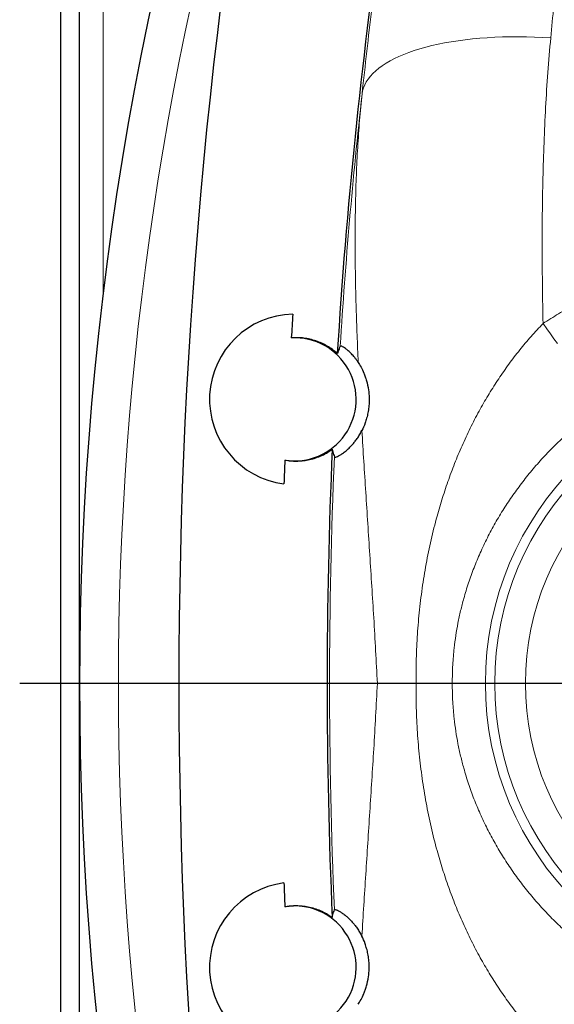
# Model space of a CAD drawing. Header units: millimetres. Extents: x -146 to 1188, y -526 to 1724.
# Tile 2 of 15: x -146 to -33, y -254 to -46. Entities that reach past the tile are written whole.
import ezdxf

# ---------------------------------------------------------------- set-up
doc = ezdxf.new("R2010")
doc.units = ezdxf.units.MM
doc.layers.add('FORMAT', color=7, linetype='Continuous')

# ---------------------------------------------------------------- blocks, each defined once
blk = doc.blocks.new('SW_CENTERMARKSYMBOL_1')
at = {"layer": 'FORMAT', "color": 0}
blk.add_line((-5, 0), (-163.64, 0), dxfattribs=at)

msp = doc.modelspace()

# ---------------------------------------------------------------- linework, layer by layer
at = {"color": 8, "linetype": 'Continuous', "lineweight": 18}
msp.add_line((-128.52, 104.02), (-128.52, -103.36), dxfattribs=at)
at = {"color": 7, "linetype": 'Continuous', "lineweight": 25}
for p, q in [((-133.52, -470.98), (-133.52, 99.02)), ((-137.52, 55.02), (-137.52, -426.98))]:
    msp.add_line(p, q, dxfattribs=at)
at = {"color": 8, "linetype": 'Continuous', "lineweight": 18, "flags": 128}
for points in [[(-33.88, -49.64), (-35.61, -49.53), (-37.32, -49.46), (-39.02, -49.41), (-40.72, -49.4), (-42.39, -49.4), (-44.05, -49.44), (-45.68, -49.5), (-47.3, -49.59), (-48.88, -49.71), (-50.44, -49.86), (-51.96, -50.03), (-53.45, -50.23), (-54.91, -50.45), (-56.32, -50.7), (-57.69, -50.97), (-59.02, -51.27), (-60.31, -51.6), (-61.54, -51.94), (-62.73, -52.31), (-63.87, -52.71), (-64.95, -53.12), (-65.97, -53.56), (-66.94, -54.02), (-67.85, -54.49), (-68.7, -54.99), (-69.49, -55.51), (-70.22, -56.04), (-70.88, -56.59), (-71.48, -57.15), (-72.01, -57.73), (-72.47, -58.32), (-72.87, -58.93), (-73.2, -59.54), (-73.46, -60.17), (-73.65, -60.81), (-73.77, -61.46)], [(-32.45, -114.21), (-33.2, -113.18), (-33.96, -112.13), (-34.73, -111.06), (-35.51, -109.96)]]:
    msp.add_lwpolyline(points, dxfattribs=at)
at = {"color": 8, "linetype": 'Continuous', "lineweight": 18}
for radius in [65.18, 63.19, 56.72]:
    msp.add_circle((17.48, -185.98), radius, dxfattribs=at)
at = {"color": 7, "linetype": 'Continuous', "lineweight": 25}
for centre, radius, start, end in [((551.48, -185.98), 685, 160.09623, 199.90377), ((1051.48, -185.98), 1164, 169.13393, 190.86607), ((1051.48, -185.98), 1132.64, 171.81662, 176.47317), ((-88.02, -125.98), 18, 91.2197, 262.7521), ((1051.48, -185.98), 1142.55, 176.08567, 176.33774), ((-88.02, -125.98), 13, 260.8179, 93.1539), ((1051.48, -185.98), 1132.64, 177.49862, 182.50138), ((1051.48, -185.98), 1142.55, 177.63405, 177.88612), ((-88.02, -245.98), 18, 97.2479, 268.7803), ((1051.48, -185.98), 1142.55, 182.11388, 182.36595), ((-88.02, -245.98), 13, 266.8461, 99.1821)]:
    msp.add_arc(centre, radius, start, end, dxfattribs=at)
at = {"color": 8, "linetype": 'Continuous', "lineweight": 18}
for centre, radius, start, end in [((551.48, -185.98), 676.78, 162.898, 197.102), ((1051.48, -185.98), 1132.12, 173.68542, 176.3933), ((1051.48, -185.98), 1132.12, 177.57848, 182.42152)]:
    msp.add_arc(centre, radius, start, end, dxfattribs=at)
for points, knots in [([(-24.27, 26.79), (-24.58, 24.81), (-25.2, 20.84), (-26.11, 14.79), (-27, 8.67), (-27.87, 2.48), (-28.71, -3.78), (-29.54, -10.11), (-30.33, -16.53), (-31.1, -23.03), (-31.85, -29.59), (-32.56, -36.21), (-33.24, -42.89), (-33.67, -47.39), (-33.88, -49.64)], [0, 0, 0, 0, 0.082763, 0.165532, 0.248294, 0.33128, 0.414272, 0.497259, 0.58093, 0.664608, 0.74828, 0.832185, 0.916096, 1, 1, 1, 1]), ([(-73.77, -61.46), (-73.44, -58.45), (-72.78, -52.42), (-71.72, -43.5), (-70.6, -34.66), (-69.81, -28.86), (-69.42, -25.96)], [0, 0, 0, 0, 0.24962, 0.499391, 0.749619, 1, 1, 1, 1]), ([(-33.88, -49.64), (-34.1, -52.07), (-34.52, -56.94), (-34.98, -64.33), (-35.32, -71.78), (-35.55, -79.3), (-35.68, -86.88), (-35.7, -94.53), (-35.65, -102.22), (-35.55, -107.38), (-35.51, -109.96)], [0, 0, 0, 0, 0.124336, 0.248672, 0.373298, 0.497924, 0.623328, 0.748733, 0.874367, 1, 1, 1, 1]), ([(-74.58, -118.18), (-74.66, -116.26), (-74.83, -112.42), (-75.03, -106.72), (-75.17, -101.06), (-75.24, -95.44), (-75.24, -89.86), (-75.17, -84.22), (-74.99, -78.52), (-74.71, -72.76), (-74.32, -67.06), (-73.95, -63.33), (-73.77, -61.46)], [0, 0, 0, 0, 0.097083, 0.194178, 0.291261, 0.388785, 0.486323, 0.583847, 0.687746, 0.791644, 0.895822, 1, 1, 1, 1]), ([(-35.51, -109.96), (-34.42, -109.27), (-32.23, -107.88), (-28.85, -105.96), (-25.39, -104.16), (-21.82, -102.49), (-18.16, -100.95), (-14.4, -99.55), (-10.58, -98.31), (-6.7, -97.23), (-2.77, -96.3), (1.19, -95.54), (5.21, -94.94), (9.27, -94.51), (13.37, -94.25), (17.33, -94.16), (21.15, -94.24), (24.88, -94.45), (28.69, -94.81), (32.55, -95.34), (36.4, -96.03), (40.26, -96.88), (44.1, -97.89), (47.93, -99.07), (51.72, -100.41), (55.52, -101.94), (59.33, -103.66), (63.13, -105.58), (66.85, -107.67), (69.26, -109.2), (70.46, -109.96)], [0, 0, 0, 0, 0.034697, 0.069394, 0.10432, 0.139246, 0.174895, 0.210544, 0.246444, 0.282344, 0.318317, 0.354306, 0.390279, 0.426847, 0.463432, 0.5, 0.532639, 0.565327, 0.60001, 0.634694, 0.669611, 0.704528, 0.740176, 0.775825, 0.811725, 0.847625, 0.885568, 0.923512, 0.961756, 1, 1, 1, 1]), ([(-62.36, -185.98), (-62.36, -184.46), (-62.36, -181.22), (-62.14, -176.24), (-61.72, -171.06), (-61.1, -165.89), (-60.26, -160.75), (-59.21, -155.67), (-58.04, -151), (-56.78, -146.74), (-55.48, -142.88), (-54.04, -139.06), (-52.45, -135.31), (-50.71, -131.62), (-48.86, -128.11), (-46.92, -124.77), (-44.9, -121.61), (-42.74, -118.52), (-40.46, -115.54), (-38.06, -112.67), (-36.36, -110.87), (-35.51, -109.96)], [0, 0, 0, 0, 0.054851, 0.117598, 0.180465, 0.243399, 0.306337, 0.369214, 0.431967, 0.481211, 0.530542, 0.579904, 0.629249, 0.67854, 0.727758, 0.773052, 0.818478, 0.863948, 0.909389, 0.95475, 1, 1, 1, 1]), ([(-21.7, -126.46), (-22.65, -127.12), (-24.56, -128.45), (-27.32, -130.6), (-30.03, -132.9), (-32.67, -135.36), (-35.21, -137.95), (-37.59, -140.63), (-39.82, -143.38), (-41.88, -146.19), (-43.83, -149.1), (-45.64, -152.11), (-47.31, -155.22), (-48.8, -158.37), (-50.13, -161.55), (-51.29, -164.76), (-52.21, -167.78), (-52.94, -170.61), (-53.51, -173.22), (-53.97, -175.86), (-54.28, -178.22), (-54.48, -180.28), (-54.61, -182.11), (-54.69, -184.01), (-54.69, -185.32), (-54.7, -185.98)], [0, 0, 0, 0, 0.048801, 0.097663, 0.146474, 0.197251, 0.248084, 0.298873, 0.348351, 0.397865, 0.44735, 0.497946, 0.548572, 0.59917, 0.647934, 0.696725, 0.74548, 0.783093, 0.820752, 0.858399, 0.895994, 0.920609, 0.945262, 0.972602, 1, 1, 1, 1]), ([(-70.52, -185.98), (-70.65, -183.67), (-70.89, -179.04), (-71.29, -172.21), (-71.71, -165.47), (-72.13, -158.83), (-72.56, -152.22), (-72.99, -145.63), (-73.42, -139.08), (-73.68, -134.75), (-73.81, -132.58)], [0, 0, 0, 0, 0.1274604, 0.2550126, 0.3788173, 0.5026424, 0.6264479, 0.7509587, 0.8754888, 1, 1, 1, 1]), ([(-70.52, -185.98), (-70.65, -188.29), (-70.89, -192.91), (-71.29, -199.74), (-71.71, -206.48), (-72.13, -213.12), (-72.56, -219.73), (-72.99, -226.32), (-73.42, -232.87), (-73.68, -237.2), (-73.81, -239.37)], [0, 0, 0, 0, 0.12746, 0.255013, 0.378817, 0.502642, 0.626448, 0.750959, 0.875489, 1, 1, 1, 1]), ([(-62.36, -185.98), (-62.36, -187.49), (-62.36, -190.73), (-62.14, -195.71), (-61.72, -200.89), (-61.1, -206.06), (-60.26, -211.2), (-59.21, -216.29), (-58.04, -220.96), (-56.78, -225.21), (-55.48, -229.07), (-54.04, -232.89), (-52.45, -236.64), (-50.71, -240.33), (-48.86, -243.84), (-46.92, -247.18), (-44.9, -250.35), (-42.74, -253.43), (-40.46, -256.41), (-38.06, -259.28), (-36.36, -261.09), (-35.51, -261.99)], [0, 0, 0, 0, 0.054851, 0.117598, 0.180465, 0.243399, 0.306337, 0.369214, 0.431967, 0.481211, 0.530542, 0.579904, 0.629249, 0.67854, 0.727758, 0.773052, 0.818478, 0.863948, 0.909389, 0.95475, 1, 1, 1, 1]), ([(-21.7, -245.5), (-22.65, -244.83), (-24.56, -243.51), (-27.32, -241.35), (-30.03, -239.05), (-32.67, -236.6), (-35.21, -234), (-37.6, -231.31), (-39.84, -228.55), (-41.93, -225.7), (-43.87, -222.78), (-45.67, -219.77), (-47.32, -216.69), (-48.81, -213.57), (-50.13, -210.4), (-51.29, -207.19), (-52.21, -204.17), (-52.94, -201.34), (-53.51, -198.73), (-53.97, -196.09), (-54.28, -193.73), (-54.48, -191.67), (-54.61, -189.84), (-54.69, -187.94), (-54.69, -186.63), (-54.7, -185.98)], [0, 0, 0, 0, 0.048801, 0.097664, 0.146475, 0.197252, 0.248085, 0.298875, 0.348808, 0.398856, 0.44898, 0.49912, 0.549208, 0.599168, 0.647932, 0.696724, 0.745479, 0.783092, 0.820752, 0.858398, 0.895993, 0.920628, 0.945262, 0.972631, 1, 1, 1, 1])]:
    msp.add_open_spline(points, degree=3, knots=knots, dxfattribs=at)
at = {"color": 7, "linetype": 'Continuous', "lineweight": 25}
for points, knots in [([(-79.02, -116.3), (-79.36, -116.01), (-80.04, -115.44), (-81.14, -114.72), (-82.3, -114.12), (-83.52, -113.63), (-84.78, -113.27), (-86.07, -113.04), (-87.4, -112.93), (-88.29, -112.97), (-88.74, -113)], [0, 0, 0, 0, 0.11997, 0.23996, 0.363546, 0.487146, 0.613771, 0.740404, 0.870202, 1, 1, 1, 1]), ([(-78.4, -114.76), (-78.48, -114.96), (-78.56, -115.15), (-78.64, -115.35), (-78.76, -115.67), (-78.89, -115.98), (-79.02, -116.3)], [0.00596967, 0.00596967, 0.00596967, 0.00596967, 0.02911104, 0.02911104, 0.02911104, 0.0656647, 0.0656647, 0.0656647, 0.0656647]), ([(-74.58, -118.18), (-74.71, -118), (-74.96, -117.63), (-75.44, -117), (-76.04, -116.33), (-76.7, -115.7), (-77.27, -115.25), (-77.74, -114.94), (-78.09, -114.76), (-78.32, -114.69), (-78.37, -114.73), (-78.4, -114.76)], [0, 0, 0, 0, 0.056266, 0.112537, 0.225808, 0.353305, 0.480936, 0.608499, 0.738973, 0.869516, 1, 1, 1, 1]), ([(-74.58, -118.18), (-74.39, -118.47), (-74.19, -118.79), (-73.79, -119.54), (-73.59, -119.96), (-73.29, -120.68), (-73.19, -120.93), (-73, -121.47), (-72.91, -121.75), (-72.66, -122.65), (-72.51, -123.32), (-72.36, -124.41), (-72.32, -124.79), (-72.28, -125.58), (-72.27, -125.98), (-72.28, -126.59), (-72.29, -126.79), (-72.32, -127.21), (-72.33, -127.42), (-72.4, -128.03), (-72.46, -128.43), (-72.57, -129.02), (-72.61, -129.21), (-72.7, -129.59), (-72.75, -129.77), (-72.9, -130.31), (-73, -130.64), (-73.34, -131.59), (-73.58, -132.12), (-73.81, -132.58)], [0, 0, 0, 0, 0.125, 0.125, 0.25, 0.25, 0.3125, 0.3125, 0.375, 0.375, 0.5, 0.5, 0.5625, 0.5625, 0.625, 0.625, 0.65625, 0.65625, 0.6875, 0.6875, 0.75, 0.75, 0.78125, 0.78125, 0.8125, 0.8125, 0.875, 0.875, 1, 1, 1, 1]), ([(-79.63, -138.14), (-79.61, -138.17), (-79.56, -138.22), (-79.34, -138.18), (-78.99, -138.05), (-78.51, -137.81), (-77.9, -137.42), (-77.23, -136.91), (-76.53, -136.3), (-75.92, -135.67), (-75.34, -134.99), (-74.82, -134.3), (-74.31, -133.51), (-73.97, -132.88), (-73.81, -132.58)], [0, 0, 0, 0, 0.104791, 0.209626, 0.31441, 0.421255, 0.528156, 0.634949, 0.713527, 0.792088, 0.845719, 0.899388, 0.952953, 1, 1, 1, 1]), ([(-90.1, -138.81), (-89.69, -138.87), (-88.89, -139), (-87.66, -139.04), (-86.43, -138.98), (-85.16, -138.79), (-83.88, -138.47), (-82.59, -137.99), (-81.31, -137.37), (-80.49, -136.82), (-80.08, -136.54)], [0, 0, 0, 0, 0.118215, 0.236429, 0.357181, 0.477931, 0.606393, 0.734846, 0.867438, 1, 1, 1, 1]), ([(-80.08, -136.54), (-80.03, -136.72), (-79.98, -136.89), (-79.93, -137.07), (-79.83, -137.43), (-79.73, -137.79), (-79.63, -138.14)], [0.00596975, 0.00596975, 0.00596975, 0.00596975, 0.02545653, 0.02545653, 0.02545653, 0.06566478, 0.06566478, 0.06566478, 0.06566478]), ([(-62.36, -185.98), (-62.9, -185.98), (-64, -185.98), (-65.52, -185.98), (-66.95, -185.98), (-68.26, -185.98), (-69.47, -185.98), (-70.17, -185.98), (-70.52, -185.98)], [0, 0, 0, 0, 0.1649878, 0.3299758, 0.4970677, 0.664159, 0.8318068, 1, 1, 1, 1]), ([(-54.7, -185.98), (-54.79, -185.98), (-54.98, -185.98), (-55.5, -185.98), (-56.21, -185.98), (-57.1, -185.98), (-58.15, -185.98), (-59.38, -185.98), (-60.76, -185.98), (-61.82, -185.98), (-62.36, -185.98)], [0, 0, 0, 0, 0.1231307, 0.2462651, 0.3728414, 0.4994178, 0.6228275, 0.7462327, 0.8731161, 1, 1, 1, 1]), ([(-90.1, -233.14), (-89.69, -233.08), (-88.89, -232.95), (-87.66, -232.91), (-86.43, -232.97), (-85.16, -233.16), (-83.88, -233.48), (-82.59, -233.96), (-81.31, -234.58), (-80.49, -235.13), (-80.08, -235.41)], [0, 0, 0, 0, 0.118215, 0.236429, 0.357181, 0.477931, 0.606393, 0.734846, 0.867438, 1, 1, 1, 1]), ([(-80.08, -235.41), (-80.03, -235.23), (-79.98, -235.06), (-79.93, -234.88), (-79.83, -234.52), (-79.73, -234.16), (-79.63, -233.81)], [0.00596975, 0.00596975, 0.00596975, 0.00596975, 0.02545653, 0.02545653, 0.02545653, 0.06566478, 0.06566478, 0.06566478, 0.06566478]), ([(-79.63, -233.81), (-79.61, -233.78), (-79.56, -233.73), (-79.34, -233.77), (-78.99, -233.9), (-78.51, -234.15), (-77.9, -234.53), (-77.23, -235.04), (-76.53, -235.66), (-75.92, -236.28), (-75.34, -236.96), (-74.82, -237.66), (-74.31, -238.44), (-73.97, -239.07), (-73.81, -239.37)], [0, 0, 0, 0, 0.104791, 0.209626, 0.31441, 0.421255, 0.528156, 0.634949, 0.713527, 0.792088, 0.845719, 0.899388, 0.952953, 1, 1, 1, 1]), ([(-74.58, -253.77), (-74.39, -253.48), (-74.19, -253.16), (-73.79, -252.41), (-73.59, -252), (-73.29, -251.28), (-73.19, -251.02), (-73, -250.48), (-72.91, -250.2), (-72.66, -249.3), (-72.51, -248.63), (-72.36, -247.54), (-72.32, -247.17), (-72.28, -246.37), (-72.27, -245.97), (-72.28, -245.36), (-72.29, -245.16), (-72.32, -244.74), (-72.33, -244.54), (-72.4, -243.92), (-72.46, -243.52), (-72.57, -242.93), (-72.61, -242.74), (-72.7, -242.36), (-72.75, -242.18), (-72.9, -241.65), (-73, -241.31), (-73.34, -240.36), (-73.58, -239.83), (-73.81, -239.37)], [0, 0, 0, 0, 0.125, 0.125, 0.25, 0.25, 0.3125, 0.3125, 0.375, 0.375, 0.5, 0.5, 0.5625, 0.5625, 0.625, 0.625, 0.65625, 0.65625, 0.6875, 0.6875, 0.75, 0.75, 0.78125, 0.78125, 0.8125, 0.8125, 0.875, 0.875, 1, 1, 1, 1])]:
    msp.add_open_spline(points, degree=3, knots=knots, dxfattribs=at)

# ---------------------------------------------------------------- block references
at = {"layer": 'FORMAT'}
msp.add_blockref('SW_CENTERMARKSYMBOL_1', (17.48, -185.98), dxfattribs=at)

doc.saveas('drawing.dxf')
